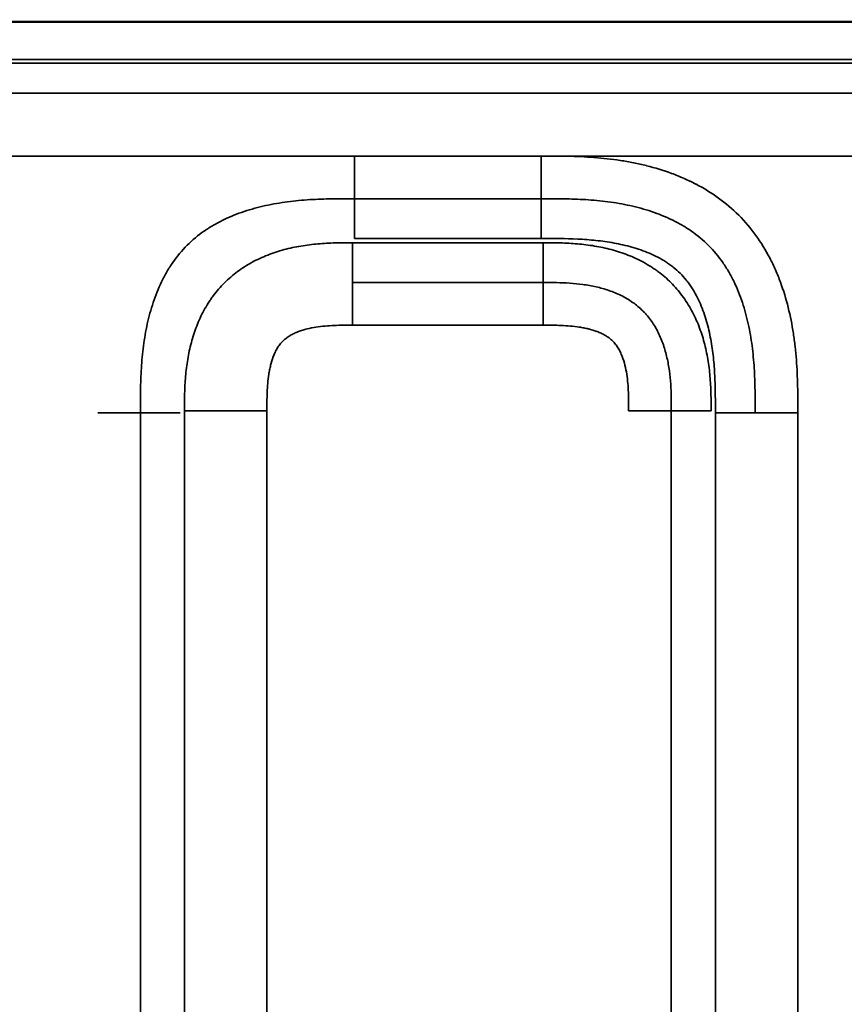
# Model space of a CAD drawing. Header units: millimetres. Extents: x -3206 to 231, y -73 to 1819.
# Tile 45 of 58: x -2048 to -1784, y 1504 to 1819. Entities that reach past the tile are written whole.
import ezdxf

# ---------------------------------------------------------------- set-up
doc = ezdxf.new("R2010")
doc.units = ezdxf.units.MM
doc.layers.add('Visible (ANSI)', color=7, linetype='Continuous', lineweight=50)
doc.layers.add('Visible Narrow (ANSI)', color=7, linetype='Continuous', lineweight=35)

msp = doc.modelspace()

# ---------------------------------------------------------------- linework, layer by layer
at = {"layer": 'Visible (ANSI)'}
for points, knots in [([(-2180.845, 1818.169), (-2177.512, 1818.169), (-2174.179, 1818.169), (-2166.845, 1818.169), (-2162.845, 1818.169), (-2154.045, 1818.169), (-2149.245, 1818.169), (-2138.685, 1818.169), (-2132.925, 1818.169), (-2120.253, 1818.169), (-2113.341, 1818.169), (-2098.135, 1818.169), (-2089.84, 1818.169), (-2071.593, 1818.169), (-2061.64, 1818.169), (-2039.742, 1818.169), (-2027.798, 1818.169), (-2001.522, 1818.169), (-1987.189, 1818.169), (-1955.657, 1818.169), (-1938.458, 1818.169), (-1900.619, 1818.169), (-1879.98, 1818.169), (-1834.574, 1818.169), (-1809.807, 1818.169), (-1755.32, 1818.169), (-1725.6, 1818.169), (-1660.215, 1818.169), (-1624.55, 1818.169), (-1546.089, 1818.169), (-1503.292, 1818.169), (-1409.137, 1818.169), (-1357.781, 1818.169), (-1281.328, 1818.169), (-1256.231, 1818.169), (-1218.586, 1818.169), (-1205.99, 1818.893), (-1190.174, 1817.486), (-1186.863, 1816.979), (-1180.339, 1815.32), (-1177.091, 1814.142), (-1172.096, 1811.455), (-1170.192, 1810.174), (-1165.829, 1806.434), (-1163.59, 1803.639), (-1160.259, 1797.78), (-1159.052, 1794.696), (-1156.991, 1787.348), (-1156.372, 1782.974), (-1155.857, 1775.133), (-1155.845, 1771.639), (-1155.845, 1768.15)], [0, 0, 0, 0, 1, 1, 2.2, 2.2, 3.64, 3.64, 5.368, 5.368, 7.4416, 7.4416, 9.92992, 9.92992, 12.915904, 12.915904, 16.4990848, 16.4990848, 20.7989018, 20.7989018, 25.9586821, 25.9586821, 32.1504185, 32.1504185, 39.5805022, 39.5805022, 48.4966027, 48.4966027, 59.1959232, 59.1959232, 72.0351079, 72.0351079, 87.4421294, 87.4421294, 94.9710647, 94.9710647, 98.7357319, 98.7357319, 99.7343468, 99.7343468, 100.7552456, 100.7552456, 101.4359179, 101.4359179, 102.4791068, 102.4791068, 103.4579056, 103.4579056, 104.7686447, 104.7686447, 105.8153364, 105.8153364, 105.8153364, 105.8153364]), ([(-1155.845, 1768.15), (-1155.845, 1768.161), (-1155.845, 1768.173), (-1155.845, 1768.184), (-1155.845, 1768.624), (-1155.846, 1769.063), (-1155.846, 1769.501), (-1155.848, 1770.403), (-1155.852, 1771.303), (-1155.861, 1772.205), (-1155.866, 1772.669), (-1155.873, 1773.135), (-1155.882, 1773.601), (-1155.891, 1774.077), (-1155.903, 1774.555), (-1155.917, 1775.031), (-1155.931, 1775.499), (-1155.948, 1775.965), (-1155.968, 1776.43), (-1155.99, 1776.941), (-1156.016, 1777.451), (-1156.045, 1777.962), (-1156.096, 1778.83), (-1156.159, 1779.7), (-1156.237, 1780.567), (-1156.249, 1780.706), (-1156.262, 1780.846), (-1156.275, 1780.985), (-1156.374, 1782.022), (-1156.493, 1783.054), (-1156.636, 1784.082), (-1156.664, 1784.28), (-1156.692, 1784.477), (-1156.721, 1784.674), (-1156.924, 1786.036), (-1157.169, 1787.39), (-1157.466, 1788.735), (-1157.596, 1789.323), (-1157.735, 1789.908), (-1157.885, 1790.492), (-1158.079, 1791.244), (-1158.29, 1791.996), (-1158.52, 1792.741), (-1158.632, 1793.105), (-1158.749, 1793.468), (-1158.87, 1793.828), (-1159.259, 1794.983), (-1159.692, 1796.114), (-1160.177, 1797.224), (-1160.64, 1798.283), (-1161.152, 1799.325), (-1161.715, 1800.338), (-1161.779, 1800.453), (-1161.844, 1800.568), (-1161.909, 1800.682), (-1162.186, 1801.166), (-1162.474, 1801.644), (-1162.777, 1802.116), (-1162.843, 1802.219), (-1162.91, 1802.322), (-1162.977, 1802.425), (-1163.29, 1802.902), (-1163.617, 1803.372), (-1163.955, 1803.829), (-1164.036, 1803.939), (-1164.118, 1804.049), (-1164.201, 1804.158), (-1164.952, 1805.148), (-1165.758, 1806.085), (-1166.621, 1806.967), (-1166.772, 1807.122), (-1166.926, 1807.275), (-1167.081, 1807.427), (-1167.913, 1808.239), (-1168.782, 1808.99), (-1169.706, 1809.701), (-1169.941, 1809.882), (-1170.179, 1810.059), (-1170.42, 1810.234), (-1170.743, 1810.467), (-1171.068, 1810.693), (-1171.397, 1810.912), (-1171.65, 1811.081), (-1171.904, 1811.245), (-1172.16, 1811.406), (-1172.488, 1811.611), (-1172.818, 1811.81), (-1173.152, 1812.003), (-1173.398, 1812.146), (-1173.647, 1812.286), (-1173.897, 1812.423), (-1175.016, 1813.034), (-1176.169, 1813.583), (-1177.344, 1814.076), (-1178.439, 1814.534), (-1179.554, 1814.943), (-1180.693, 1815.311), (-1180.707, 1815.316), (-1180.72, 1815.32), (-1180.733, 1815.324), (-1181.831, 1815.678), (-1182.935, 1815.988), (-1184.045, 1816.26), (-1185.589, 1816.64), (-1187.146, 1816.948), (-1188.712, 1817.196), (-1189.273, 1817.285), (-1189.834, 1817.366), (-1190.396, 1817.441), (-1191.414, 1817.575), (-1192.436, 1817.687), (-1193.462, 1817.779), (-1194.458, 1817.868), (-1195.457, 1817.937), (-1196.457, 1817.991), (-1196.604, 1817.999), (-1196.751, 1818.007), (-1196.899, 1818.014), (-1197.72, 1818.055), (-1198.541, 1818.085), (-1199.365, 1818.108), (-1199.837, 1818.121), (-1200.311, 1818.131), (-1200.784, 1818.139), (-1200.866, 1818.14), (-1200.949, 1818.141), (-1201.031, 1818.143), (-1201.411, 1818.148), (-1201.79, 1818.153), (-1202.169, 1818.156), (-1203.064, 1818.165), (-1203.96, 1818.167), (-1204.855, 1818.168), (-1204.959, 1818.168), (-1205.062, 1818.168), (-1205.166, 1818.169), (-1205.499, 1818.169), (-1205.831, 1818.169), (-1206.162, 1818.169), (-1208.563, 1818.169), (-1211.011, 1818.169), (-1213.434, 1818.169), (-1256.409, 1818.169), (-1299.389, 1818.169), (-1342.496, 1818.169), (-1409.878, 1818.169), (-1477.486, 1818.169), (-1545.26, 1818.169), (-1545.368, 1818.169), (-1545.476, 1818.169), (-1545.584, 1818.169), (-1546.369, 1818.169), (-1547.134, 1818.169), (-1547.907, 1818.169), (-1757.846, 1818.169), (-1969.411, 1818.169), (-2180.845, 1818.169)], [1.6257576, 1.6257576, 1.6257576, 1.6257576, 1.6257915, 1.6257915, 1.6257915, 1.6271122, 1.6271122, 1.6271122, 1.6298301, 1.6298301, 1.6298301, 1.6312286, 1.6312286, 1.6312286, 1.6326545, 1.6326545, 1.6326545, 1.6340527, 1.6340527, 1.6340527, 1.6355881, 1.6355881, 1.6355881, 1.6382002, 1.6382002, 1.6382002, 1.6386212, 1.6386212, 1.6386212, 1.6417477, 1.6417477, 1.6417477, 1.6423477, 1.6423477, 1.6423477, 1.6464952, 1.6464952, 1.6464952, 1.6483073, 1.6483073, 1.6483073, 1.6506427, 1.6506427, 1.6506427, 1.6517835, 1.6517835, 1.6517835, 1.6554429, 1.6554429, 1.6554429, 1.6589377, 1.6589377, 1.6589377, 1.6593339, 1.6593339, 1.6593339, 1.6610115, 1.6610115, 1.6610115, 1.6613793, 1.6613793, 1.6613793, 1.6630853, 1.6630853, 1.6630853, 1.6634961, 1.6634961, 1.6634961, 1.6672328, 1.6672328, 1.6672328, 1.6678874, 1.6678874, 1.6678874, 1.6713803, 1.6713803, 1.6713803, 1.6722674, 1.6722674, 1.6722674, 1.673454, 1.673454, 1.673454, 1.6743643, 1.6743643, 1.6743643, 1.6755278, 1.6755278, 1.6755278, 1.6763892, 1.6763892, 1.6763892, 1.680239, 1.680239, 1.680239, 1.6838228, 1.6838228, 1.6838228, 1.6838642, 1.6838642, 1.6838642, 1.6873148, 1.6873148, 1.6873148, 1.6921178, 1.6921178, 1.6921178, 1.6938377, 1.6938377, 1.6938377, 1.6969512, 1.6969512, 1.6969512, 1.6999684, 1.6999684, 1.6999684, 1.7004129, 1.7004129, 1.7004129, 1.7028904, 1.7028904, 1.7028904, 1.7043119, 1.7043119, 1.7043119, 1.7045604, 1.7045604, 1.7045604, 1.7057018, 1.7057018, 1.7057018, 1.7083962, 1.7083962, 1.7083962, 1.7087079, 1.7087079, 1.7087079, 1.7097115, 1.7097115, 1.7097115, 1.7170029, 1.7170029, 1.7170029, 1.846342, 1.846342, 1.846342, 2.0485187, 2.0485187, 2.0485187, 2.0488404, 2.0488404, 2.0488404, 2.0511821, 2.0511821, 2.0511821, 2.687521, 2.687521, 2.687521, 2.687521])]:
    msp.add_open_spline(points, degree=3, knots=knots, dxfattribs=at)
at = {"layer": 'Visible Narrow (ANSI)'}
for p, q in [((-2150.948, 1775.256), (-1940.742, 1775.256)), ((-1940.742, 1775.256), (-1880.948, 1775.256)), ((-1940.742, 1775.254), (-1940.742, 1761.598)), ((-1880.948, 1775.256), (-1670.742, 1775.256)), ((-1880.948, 1761.598), (-1880.948, 1775.254)), ((-1940.742, 1748.853), (-1940.742, 1761.598)), ((-1940.742, 1761.598), (-1880.948, 1761.598)), ((-1880.948, 1748.853), (-1880.948, 1761.598)), ((-1941.367, 1747.485), (-1941.367, 1734.74)), ((-1941.367, 1747.485), (-1880.324, 1747.485)), ((-1880.948, 1748.853), (-1940.742, 1748.853)), ((-1880.324, 1747.485), (-1880.324, 1734.74)), ((-1941.367, 1734.74), (-1941.367, 1721.084)), ((-1880.324, 1734.74), (-1941.367, 1734.74)), ((-1880.324, 1721.084), (-1880.324, 1734.74)), ((-1941.367, 1721.084), (-1880.324, 1721.084)), ((-2022.93, 1693.066), (-2009.275, 1693.066)), ((-2009.275, 1693.066), (-1996.529, 1693.066)), ((-2009.275, 933.272), (-2009.275, 1693.066)), ((-1995.161, 1693.69), (-1982.416, 1693.69)), ((-1995.161, 932.647), (-1995.161, 1693.69)), ((-1982.416, 1693.69), (-1968.76, 1693.69)), ((-1968.76, 932.647), (-1968.76, 1693.69)), ((-1852.93, 1693.69), (-1839.275, 1693.69)), ((-1839.275, 932.647), (-1839.275, 1693.69)), ((-1839.275, 1693.69), (-1826.529, 1693.69)), ((-1825.161, 933.272), (-1825.161, 1693.066)), ((-1825.161, 1693.066), (-1812.416, 1693.066)), ((-1812.416, 1693.066), (-1798.76, 1693.066)), ((-1798.76, 933.272), (-1798.76, 1693.066))]:
    msp.add_line(p, q, dxfattribs=at)
for points, knots in [([(-2180.845, 1806.169), (-2074.701, 1806.169), (-1968.581, 1806.169), (-1862.651, 1806.169), (-1809.685, 1806.169), (-1756.767, 1806.169), (-1703.917, 1806.169), (-1677.492, 1806.169), (-1651.083, 1806.169), (-1624.694, 1806.169), (-1611.5, 1806.169), (-1598.31, 1806.169), (-1585.126, 1806.169), (-1578.534, 1806.169), (-1571.943, 1806.169), (-1565.354, 1806.169), (-1562.059, 1806.169), (-1558.764, 1806.169), (-1555.47, 1806.169), (-1553.823, 1806.169), (-1552.176, 1806.169), (-1550.529, 1806.169), (-1549.415, 1806.169), (-1548.301, 1806.169), (-1547.187, 1806.169), (-1546.655, 1806.169), (-1546.125, 1806.169), (-1545.584, 1806.169), (-1545.476, 1806.169), (-1545.368, 1806.169), (-1545.26, 1806.169), (-1544.829, 1806.169), (-1544.398, 1806.169), (-1543.966, 1806.169), (-1431.014, 1806.169), (-1318.462, 1806.169), (-1206.505, 1806.169), (-1206.391, 1806.169), (-1206.276, 1806.169), (-1206.162, 1806.169), (-1205.731, 1806.169), (-1205.299, 1806.169), (-1204.868, 1806.168), (-1204.005, 1806.167), (-1203.142, 1806.165), (-1202.279, 1806.157), (-1201.969, 1806.154), (-1201.66, 1806.151), (-1201.35, 1806.146), (-1201.228, 1806.144), (-1201.107, 1806.142), (-1200.985, 1806.14), (-1200.554, 1806.133), (-1200.122, 1806.124), (-1199.691, 1806.112), (-1198.828, 1806.089), (-1197.965, 1806.055), (-1197.104, 1806.009), (-1196.803, 1805.993), (-1196.501, 1805.975), (-1196.2, 1805.955), (-1195.642, 1805.919), (-1195.085, 1805.876), (-1194.53, 1805.826), (-1193.674, 1805.75), (-1192.82, 1805.657), (-1191.97, 1805.545), (-1191.679, 1805.506), (-1191.388, 1805.465), (-1191.098, 1805.422), (-1189.691, 1805.213), (-1188.294, 1804.947), (-1186.908, 1804.607), (-1186.628, 1804.538), (-1186.35, 1804.467), (-1186.071, 1804.392), (-1185.516, 1804.242), (-1184.963, 1804.08), (-1184.413, 1803.902), (-1184.14, 1803.814), (-1183.869, 1803.723), (-1183.599, 1803.629), (-1183.052, 1803.436), (-1182.511, 1803.229), (-1181.978, 1803.006), (-1181.719, 1802.898), (-1181.463, 1802.786), (-1181.208, 1802.67), (-1180.68, 1802.429), (-1180.16, 1802.17), (-1179.651, 1801.892), (-1179.408, 1801.759), (-1179.167, 1801.622), (-1178.929, 1801.48), (-1178.797, 1801.401), (-1178.665, 1801.321), (-1178.534, 1801.239), (-1178.3, 1801.092), (-1178.069, 1800.94), (-1177.84, 1800.783), (-1177.711, 1800.694), (-1177.582, 1800.604), (-1177.454, 1800.511), (-1177.23, 1800.349), (-1177.01, 1800.182), (-1176.794, 1800.011), (-1176.33, 1799.642), (-1175.887, 1799.253), (-1175.467, 1798.843), (-1175.274, 1798.655), (-1175.086, 1798.462), (-1174.903, 1798.265), (-1174.5, 1797.832), (-1174.12, 1797.378), (-1173.76, 1796.904), (-1173.599, 1796.691), (-1173.441, 1796.474), (-1173.288, 1796.253), (-1173.193, 1796.116), (-1173.1, 1795.978), (-1173.008, 1795.838), (-1172.861, 1795.615), (-1172.72, 1795.39), (-1172.583, 1795.162), (-1172.496, 1795.019), (-1172.411, 1794.874), (-1172.329, 1794.729), (-1172.198, 1794.501), (-1172.072, 1794.27), (-1171.949, 1794.038), (-1171.67, 1793.507), (-1171.412, 1792.966), (-1171.172, 1792.418), (-1171.069, 1792.18), (-1170.969, 1791.942), (-1170.872, 1791.702), (-1170.646, 1791.143), (-1170.437, 1790.576), (-1170.244, 1790.001), (-1170.162, 1789.758), (-1170.083, 1789.514), (-1170.007, 1789.268), (-1169.825, 1788.685), (-1169.659, 1788.097), (-1169.508, 1787.507), (-1169.445, 1787.262), (-1169.385, 1787.017), (-1169.327, 1786.772), (-1168.986, 1785.336), (-1168.725, 1783.886), (-1168.521, 1782.426), (-1168.488, 1782.183), (-1168.456, 1781.941), (-1168.425, 1781.698), (-1168.348, 1781.084), (-1168.28, 1780.469), (-1168.222, 1779.852), (-1168.14, 1778.99), (-1168.075, 1778.126), (-1168.025, 1777.261), (-1168.011, 1777.023), (-1167.998, 1776.786), (-1167.986, 1776.548), (-1167.955, 1775.921), (-1167.931, 1775.295), (-1167.912, 1774.668), (-1167.898, 1774.236), (-1167.888, 1773.804), (-1167.88, 1773.371), (-1167.872, 1772.939), (-1167.865, 1772.507), (-1167.861, 1772.075), (-1167.858, 1771.844), (-1167.856, 1771.613), (-1167.854, 1771.383), (-1167.849, 1770.749), (-1167.847, 1770.115), (-1167.846, 1769.481), (-1167.845, 1769.048), (-1167.845, 1768.616), (-1167.845, 1768.184), (-1167.845, 1767.968), (-1167.845, 1767.751), (-1167.845, 1767.535), (-1167.845, 1767.319), (-1167.845, 1767.103), (-1167.845, 1766.887), (-1167.845, 1766.663), (-1167.845, 1766.44), (-1167.845, 1766.216), (-1167.845, 1468.297), (-1167.845, 1170.378), (-1167.845, 872.459), (-1167.845, 871.428), (-1167.845, 870.398), (-1167.845, 869.368), (-1167.845, 868.935), (-1167.845, 868.503), (-1167.845, 868.071), (-1167.845, 867.811), (-1167.845, 867.552), (-1167.846, 867.292), (-1167.846, 867.119), (-1167.846, 866.947), (-1167.846, 866.774), (-1167.848, 865.909), (-1167.851, 865.044), (-1167.858, 864.18), (-1167.865, 863.315), (-1167.876, 862.451), (-1167.895, 861.586), (-1167.914, 860.722), (-1167.94, 859.857), (-1167.976, 858.993), (-1168.004, 858.315), (-1168.038, 857.638), (-1168.079, 856.96), (-1168.143, 855.91), (-1168.225, 854.86), (-1168.327, 853.809), (-1168.393, 853.138), (-1168.467, 852.466), (-1168.551, 851.794), (-1168.683, 850.739), (-1168.838, 849.688), (-1169.02, 848.647), (-1169.135, 847.989), (-1169.26, 847.333), (-1169.397, 846.681), (-1169.616, 845.643), (-1169.864, 844.612), (-1170.147, 843.591), (-1170.323, 842.954), (-1170.513, 842.321), (-1170.718, 841.691), (-1170.781, 841.499), (-1170.845, 841.307), (-1170.91, 841.115), (-1171.123, 840.49), (-1171.352, 839.87), (-1171.598, 839.254), (-1171.675, 839.062), (-1171.753, 838.871), (-1171.833, 838.681), (-1172.001, 838.279), (-1172.178, 837.878), (-1172.362, 837.482), (-1172.458, 837.276), (-1172.556, 837.072), (-1172.656, 836.868), (-1172.748, 836.681), (-1172.842, 836.494), (-1172.937, 836.309), (-1173.336, 835.536), (-1173.766, 834.783), (-1174.232, 834.053), (-1174.464, 833.688), (-1174.706, 833.328), (-1174.957, 832.974), (-1175.085, 832.795), (-1175.215, 832.616), (-1175.348, 832.44), (-1175.476, 832.269), (-1175.607, 832.1), (-1175.74, 831.932), (-1175.877, 831.76), (-1176.016, 831.589), (-1176.158, 831.42), (-1176.438, 831.086), (-1176.73, 830.758), (-1177.028, 830.441), (-1177.177, 830.283), (-1177.328, 830.127), (-1177.48, 829.974), (-1177.787, 829.666), (-1178.102, 829.367), (-1178.425, 829.079), (-1178.585, 828.935), (-1178.748, 828.794), (-1178.912, 828.656), (-1179.078, 828.515), (-1179.246, 828.377), (-1179.416, 828.242), (-1179.919, 827.839), (-1180.438, 827.457), (-1180.972, 827.094), (-1181.155, 826.97), (-1181.339, 826.849), (-1181.525, 826.729), (-1181.89, 826.494), (-1182.262, 826.268), (-1182.64, 826.049), (-1182.823, 825.943), (-1183.008, 825.838), (-1183.194, 825.736), (-1183.391, 825.628), (-1183.59, 825.522), (-1183.789, 825.418), (-1184.562, 825.015), (-1185.349, 824.647), (-1186.148, 824.309), (-1186.736, 824.06), (-1187.33, 823.828), (-1187.93, 823.609), (-1188.145, 823.531), (-1188.36, 823.455), (-1188.576, 823.381), (-1189.177, 823.173), (-1189.784, 822.98), (-1190.396, 822.799), (-1190.618, 822.733), (-1190.84, 822.669), (-1191.063, 822.607), (-1191.676, 822.436), (-1192.294, 822.277), (-1192.914, 822.129), (-1193.142, 822.075), (-1193.37, 822.023), (-1193.598, 821.972), (-1194.446, 821.782), (-1195.297, 821.614), (-1196.149, 821.464), (-1196.767, 821.356), (-1197.385, 821.257), (-1198.005, 821.167), (-1199.094, 821.009), (-1200.186, 820.878), (-1201.28, 820.77), (-1202.997, 820.6), (-1204.718, 820.487), (-1206.443, 820.414), (-1207.059, 820.388), (-1207.674, 820.366), (-1208.291, 820.349), (-1208.538, 820.342), (-1208.786, 820.336), (-1209.034, 820.331), (-1209.898, 820.311), (-1210.763, 820.3), (-1211.628, 820.292), (-1212.24, 820.287), (-1212.853, 820.284), (-1213.465, 820.282), (-1213.719, 820.281), (-1213.972, 820.28), (-1214.225, 820.28), (-1214.658, 820.279), (-1215.091, 820.279), (-1215.524, 820.278), (-1215.957, 820.278), (-1216.39, 820.278), (-1216.823, 820.278), (-1217.43, 820.278), (-1218.038, 820.278), (-1218.645, 820.278), (-1425.838, 820.278), (-1633.031, 820.278), (-1840.223, 820.278)], [2.6656496, 2.6656496, 2.6656496, 2.6656496, 2.9903176, 2.9903176, 2.9903176, 3.1526516, 3.1526516, 3.1526516, 3.2338186, 3.2338186, 3.2338186, 3.2744021, 3.2744021, 3.2744021, 3.2946938, 3.2946938, 3.2946938, 3.3048397, 3.3048397, 3.3048397, 3.3099127, 3.3099127, 3.3099127, 3.3133444, 3.3133444, 3.3133444, 3.3149856, 3.3149856, 3.3149856, 3.3153126, 3.3153126, 3.3153126, 3.3166206, 3.3166206, 3.3166206, 3.6590678, 3.6590678, 3.6590678, 3.6594176, 3.6594176, 3.6594176, 3.6607372, 3.6607372, 3.6607372, 3.6633764, 3.6633764, 3.6633764, 3.664324, 3.664324, 3.664324, 3.664696, 3.664696, 3.664696, 3.6660156, 3.6660156, 3.6660156, 3.6686547, 3.6686547, 3.6686547, 3.6695802, 3.6695802, 3.6695802, 3.6712939, 3.6712939, 3.6712939, 3.673933, 3.673933, 3.673933, 3.6748364, 3.6748364, 3.6748364, 3.6792113, 3.6792113, 3.6792113, 3.6800926, 3.6800926, 3.6800926, 3.6818504, 3.6818504, 3.6818504, 3.6827206, 3.6827206, 3.6827206, 3.6844896, 3.6844896, 3.6844896, 3.6853487, 3.6853487, 3.6853487, 3.6871288, 3.6871288, 3.6871288, 3.6879768, 3.6879768, 3.6879768, 3.6884484, 3.6884484, 3.6884484, 3.6892909, 3.6892909, 3.6892909, 3.6897678, 3.6897678, 3.6897678, 3.6906049, 3.6906049, 3.6906049, 3.692407, 3.692407, 3.692407, 3.693233, 3.693233, 3.693233, 3.6950467, 3.6950467, 3.6950467, 3.6958611, 3.6958611, 3.6958611, 3.6963661, 3.6963661, 3.6963661, 3.6971751, 3.6971751, 3.6971751, 3.6976854, 3.6976854, 3.6976854, 3.6984892, 3.6984892, 3.6984892, 3.7003246, 3.7003246, 3.7003246, 3.7011173, 3.7011173, 3.7011173, 3.7029639, 3.7029639, 3.7029639, 3.7037454, 3.7037454, 3.7037454, 3.7056027, 3.7056027, 3.7056027, 3.7063735, 3.7063735, 3.7063735, 3.7108812, 3.7108812, 3.7108812, 3.7116296, 3.7116296, 3.7116296, 3.7135203, 3.7135203, 3.7135203, 3.7161595, 3.7161595, 3.7161595, 3.7168858, 3.7168858, 3.7168858, 3.7187986, 3.7187986, 3.7187986, 3.7201182, 3.7201182, 3.7201182, 3.7214378, 3.7214378, 3.7214378, 3.722142, 3.722142, 3.722142, 3.7240769, 3.7240769, 3.7240769, 3.7253965, 3.7253965, 3.7253965, 3.7260563, 3.7260563, 3.7260563, 3.7267161, 3.7267161, 3.7267161, 3.7273982, 3.7273982, 3.7273982, 4.6367175, 4.6367175, 4.6367175, 4.6398624, 4.6398624, 4.6398624, 4.6411819, 4.6411819, 4.6411819, 4.6419737, 4.6419737, 4.6419737, 4.6425015, 4.6425015, 4.6425015, 4.6451405, 4.6451405, 4.6451405, 4.6477793, 4.6477793, 4.6477793, 4.6504176, 4.6504176, 4.6504176, 4.6524861, 4.6524861, 4.6524861, 4.6556929, 4.6556929, 4.6556929, 4.6577423, 4.6577423, 4.6577423, 4.6609635, 4.6609635, 4.6609635, 4.6629984, 4.6629984, 4.6629984, 4.6662358, 4.6662358, 4.6662358, 4.6682546, 4.6682546, 4.6682546, 4.6688716, 4.6688716, 4.6688716, 4.6708827, 4.6708827, 4.6708827, 4.6715074, 4.6715074, 4.6715074, 4.6728253, 4.6728253, 4.6728253, 4.6735108, 4.6735108, 4.6735108, 4.6741432, 4.6741432, 4.6741432, 4.676779, 4.676779, 4.676779, 4.6780969, 4.6780969, 4.6780969, 4.678767, 4.678767, 4.678767, 4.6794148, 4.6794148, 4.6794148, 4.680081, 4.680081, 4.680081, 4.6813951, 4.6813951, 4.6813951, 4.6820504, 4.6820504, 4.6820504, 4.6833685, 4.6833685, 4.6833685, 4.6840232, 4.6840232, 4.6840232, 4.6846863, 4.6846863, 4.6846863, 4.6866513, 4.6866513, 4.6866513, 4.6873221, 4.6873221, 4.6873221, 4.6886398, 4.6886398, 4.6886398, 4.6892793, 4.6892793, 4.6892793, 4.6899577, 4.6899577, 4.6899577, 4.6925936, 4.6925936, 4.6925936, 4.6945355, 4.6945355, 4.6945355, 4.6952295, 4.6952295, 4.6952295, 4.6971636, 4.6971636, 4.6971636, 4.6978652, 4.6978652, 4.6978652, 4.6997917, 4.6997917, 4.6997917, 4.7005011, 4.7005011, 4.7005011, 4.703137, 4.703137, 4.703137, 4.7050479, 4.7050479, 4.7050479, 4.7084085, 4.7084085, 4.7084085, 4.7136801, 4.7136801, 4.7136801, 4.7155603, 4.7155603, 4.7155603, 4.7163159, 4.7163159, 4.7163159, 4.7189517, 4.7189517, 4.7189517, 4.7208164, 4.7208164, 4.7208164, 4.7215875, 4.7215875, 4.7215875, 4.7229054, 4.7229054, 4.7229054, 4.7242233, 4.7242233, 4.7242233, 4.7260726, 4.7260726, 4.7260726, 5.3568144, 5.3568144, 5.3568144, 5.3568144]), ([(-1191.957, 1804.375), (-1194.529, 1804.723), (-1197.103, 1804.878), (-1199.678, 1804.948), (-1199.839, 1804.952), (-1200, 1804.956), (-1200.161, 1804.96), (-1200.322, 1804.964), (-1200.482, 1804.967), (-1200.643, 1804.971), (-1200.965, 1804.977), (-1201.287, 1804.983), (-1201.609, 1804.988), (-1202.253, 1804.998), (-1202.896, 1805.004), (-1203.54, 1805.009), (-1204.828, 1805.018), (-1206.115, 1805.018), (-1207.403, 1805.015), (-1208.691, 1805.012), (-1209.978, 1805.007), (-1211.266, 1805.005), (-1211.427, 1805.005), (-1211.588, 1805.005), (-1211.749, 1805.005), (-1211.91, 1805.005), (-1212.071, 1805.005), (-1212.232, 1805.005), (-1212.554, 1805.005), (-1212.876, 1805.005), (-1213.197, 1805.005), (-1535.747, 1805.005), (-1858.296, 1805.005), (-2180.845, 1805.005)], [0, 0, 0, 0, 0.00772546, 0.00772546, 0.00772546, 0.0082083, 0.0082083, 0.0082083, 0.00869114, 0.00869114, 0.00869114, 0.00965682, 0.00965682, 0.00965682, 0.01158818, 0.01158818, 0.01158818, 0.01545091, 0.01545091, 0.01545091, 0.01931364, 0.01931364, 0.01931364, 0.01979648, 0.01979648, 0.01979648, 0.02027932, 0.02027932, 0.02027932, 0.021245, 0.021245, 0.021245, 0.98885838, 0.98885838, 0.98885838, 0.98885838]), ([(-2180.845, 1795.357), (-2016.246, 1795.357), (-1769.348, 1795.357), (-1481.3, 1795.357), (-1323.131, 1795.357), (-1247.261, 1795.357), (-1211.255, 1795.357), (-1209.97, 1795.36), (-1206.112, 1795.371), (-1203.54, 1795.377), (-1198.396, 1795.277), (-1195.824, 1795.162), (-1193.253, 1794.814)], [0.98792566, 0.98792566, 0.98792566, 0.98792566, 1.48154814, 1.72835938, 1.851765, 1.95588849, 1.95588849, 1.95974492, 1.95974492, 1.96745777, 1.96745777, 1.97517062, 1.97517062, 1.97517062, 1.97517062]), ([(-1798.76, 1693.066), (-1798.76, 1695.892), (-1798.763, 1698.718), (-1798.826, 1701.54), (-1798.827, 1701.547), (-1798.827, 1701.554), (-1798.827, 1701.561), (-1798.89, 1704.38), (-1799.013, 1707.196), (-1799.229, 1710.007), (-1799.23, 1710.017), (-1799.231, 1710.028), (-1799.231, 1710.039), (-1799.34, 1711.439), (-1799.471, 1712.838), (-1799.628, 1714.236), (-1799.629, 1714.246), (-1799.631, 1714.257), (-1799.632, 1714.267), (-1799.79, 1715.666), (-1799.975, 1717.066), (-1800.188, 1718.458), (-1800.19, 1718.467), (-1800.191, 1718.476), (-1800.192, 1718.486), (-1800.622, 1721.281), (-1801.167, 1724.044), (-1801.846, 1726.767), (-1801.847, 1726.772), (-1801.849, 1726.778), (-1801.85, 1726.783), (-1802.531, 1729.51), (-1803.345, 1732.197), (-1804.318, 1734.837), (-1804.806, 1736.16), (-1805.333, 1737.472), (-1805.904, 1738.77), (-1806.19, 1739.419), (-1806.486, 1740.065), (-1806.794, 1740.707), (-1807.102, 1741.349), (-1807.421, 1741.987), (-1807.749, 1742.617), (-1809.066, 1745.14), (-1810.544, 1747.549), (-1812.198, 1749.834), (-1813.847, 1752.111), (-1815.67, 1754.264), (-1817.685, 1756.281), (-1817.691, 1756.287), (-1817.697, 1756.293), (-1817.703, 1756.299), (-1819.716, 1758.313), (-1821.868, 1760.139), (-1824.143, 1761.789), (-1824.153, 1761.796), (-1824.162, 1761.803), (-1824.172, 1761.81), (-1826.446, 1763.457), (-1828.844, 1764.93), (-1831.358, 1766.244), (-1831.371, 1766.251), (-1831.385, 1766.258), (-1831.399, 1766.265), (-1832.016, 1766.588), (-1832.641, 1766.9), (-1833.268, 1767.201), (-1833.282, 1767.208), (-1833.297, 1767.215), (-1833.311, 1767.222), (-1833.938, 1767.523), (-1834.568, 1767.812), (-1835.201, 1768.091), (-1835.216, 1768.098), (-1835.232, 1768.105), (-1835.247, 1768.112), (-1836.528, 1768.675), (-1837.823, 1769.196), (-1839.129, 1769.679), (-1839.147, 1769.685), (-1839.164, 1769.692), (-1839.182, 1769.698), (-1841.811, 1770.666), (-1844.49, 1771.479), (-1847.212, 1772.159), (-1847.234, 1772.165), (-1847.255, 1772.17), (-1847.277, 1772.175), (-1848.626, 1772.511), (-1849.985, 1772.814), (-1851.355, 1773.087), (-1851.379, 1773.092), (-1851.402, 1773.096), (-1851.426, 1773.101), (-1852.794, 1773.372), (-1854.173, 1773.613), (-1855.551, 1773.825), (-1855.576, 1773.829), (-1855.601, 1773.833), (-1855.626, 1773.837), (-1858.405, 1774.261), (-1861.192, 1774.568), (-1863.985, 1774.783), (-1864.007, 1774.785), (-1864.029, 1774.787), (-1864.051, 1774.788), (-1866.847, 1775.003), (-1869.649, 1775.124), (-1872.455, 1775.187), (-1872.468, 1775.188), (-1872.481, 1775.188), (-1872.494, 1775.188), (-1875.31, 1775.251), (-1878.129, 1775.254), (-1880.948, 1775.255)], [0, 0, 0, 0, 0.00846675, 0.00846675, 0.00846675, 0.00848729, 0.00848729, 0.00848729, 0.01694288, 0.01694288, 0.01694288, 0.01697458, 0.01697458, 0.01697458, 0.02118645, 0.02118645, 0.02118645, 0.02121823, 0.02121823, 0.02121823, 0.02543425, 0.02543425, 0.02543425, 0.02546187, 0.02546187, 0.02546187, 0.033932, 0.033932, 0.033932, 0.03394916, 0.03394916, 0.03394916, 0.04242975, 0.04242975, 0.04242975, 0.04667863, 0.04667863, 0.04667863, 0.04880192, 0.04880192, 0.04880192, 0.05092375, 0.05092375, 0.05092375, 0.05942527, 0.05942527, 0.05942527, 0.06789833, 0.06789833, 0.06789833, 0.067923, 0.067923, 0.067923, 0.07638562, 0.07638562, 0.07638562, 0.07642075, 0.07642075, 0.07642075, 0.08487291, 0.08487291, 0.08487291, 0.08491851, 0.08491851, 0.08491851, 0.08699473, 0.08699473, 0.08699473, 0.08704294, 0.08704294, 0.08704294, 0.08911656, 0.08911656, 0.08911656, 0.08916738, 0.08916738, 0.08916738, 0.0933602, 0.0933602, 0.0933602, 0.09341626, 0.09341626, 0.09341626, 0.10184749, 0.10184749, 0.10184749, 0.10191401, 0.10191401, 0.10191401, 0.10609114, 0.10609114, 0.10609114, 0.10616288, 0.10616288, 0.10616288, 0.11033478, 0.11033478, 0.11033478, 0.11041055, 0.11041055, 0.11041055, 0.11882207, 0.11882207, 0.11882207, 0.11888902, 0.11888902, 0.11888902, 0.12730937, 0.12730937, 0.12730937, 0.12734857, 0.12734857, 0.12734857, 0.13579666, 0.13579666, 0.13579666, 0.13579666]), ([(-2009.275, 1693.066), (-2009.275, 1695.45), (-2009.274, 1697.833), (-2009.191, 1702.595), (-2009.109, 1704.973), (-2008.809, 1709.721), (-2008.59, 1712.091), (-2008.124, 1715.637), (-2007.946, 1716.817), (-2007.538, 1719.175), (-2007.309, 1720.349), (-2006.539, 1723.841), (-2005.918, 1726.134), (-2004.415, 1730.636), (-2003.533, 1732.845), (-2002.227, 1735.54), (-2001.954, 1736.077), (-2001.392, 1737.136), (-2001.102, 1737.658), (-2000.203, 1739.206), (-1999.565, 1740.21), (-1997.529, 1743.135), (-1996.008, 1744.97), (-1992.601, 1748.371), (-1990.767, 1749.887), (-1987.844, 1751.916), (-1986.84, 1752.552), (-1984.78, 1753.747), (-1983.721, 1754.307), (-1980.48, 1755.874), (-1978.272, 1756.754), (-1973.78, 1758.251), (-1971.495, 1758.868), (-1968.022, 1759.633), (-1966.857, 1759.861), (-1964.511, 1760.267), (-1963.33, 1760.445), (-1959.778, 1760.913), (-1957.405, 1761.132), (-1952.653, 1761.433), (-1950.273, 1761.514), (-1945.51, 1761.597), (-1943.126, 1761.598), (-1940.742, 1761.598)], [0, 0, 0, 0, 0.00713628, 0.00713628, 0.01427256, 0.01427256, 0.02140884, 0.02140884, 0.02497699, 0.02497699, 0.02854513, 0.02854513, 0.03568141, 0.03568141, 0.04281769, 0.04281769, 0.04460176, 0.04460176, 0.04638583, 0.04638583, 0.04995397, 0.04995397, 0.05709025, 0.05709025, 0.06422653, 0.06422653, 0.06779467, 0.06779467, 0.07136281, 0.07136281, 0.0784991, 0.0784991, 0.08563538, 0.08563538, 0.08920352, 0.08920352, 0.09277166, 0.09277166, 0.09990794, 0.09990794, 0.10704422, 0.10704422, 0.1141805, 0.1141805, 0.1141805, 0.1141805]), ([(-1880.948, 1761.598), (-1878.565, 1761.598), (-1876.181, 1761.597), (-1871.419, 1761.514), (-1869.041, 1761.433), (-1864.293, 1761.132), (-1861.923, 1760.914), (-1858.377, 1760.448), (-1857.197, 1760.27), (-1854.839, 1759.862), (-1853.665, 1759.632), (-1850.173, 1758.863), (-1847.88, 1758.242), (-1843.378, 1756.738), (-1841.169, 1755.857), (-1838.474, 1754.55), (-1837.937, 1754.278), (-1836.879, 1753.716), (-1836.356, 1753.425), (-1834.808, 1752.526), (-1833.804, 1751.888), (-1830.879, 1749.853), (-1829.044, 1748.331), (-1825.643, 1744.924), (-1824.127, 1743.091), (-1822.098, 1740.167), (-1821.462, 1739.164), (-1820.268, 1737.103), (-1819.707, 1736.044), (-1818.14, 1732.804), (-1817.261, 1730.595), (-1815.763, 1726.103), (-1815.146, 1723.819), (-1814.381, 1720.346), (-1814.154, 1719.18), (-1813.747, 1716.835), (-1813.569, 1715.654), (-1813.101, 1712.101), (-1812.882, 1709.728), (-1812.581, 1704.976), (-1812.5, 1702.596), (-1812.417, 1697.833), (-1812.416, 1695.45), (-1812.416, 1693.066)], [0, 0, 0, 0, 0.00713628, 0.00713628, 0.01427256, 0.01427256, 0.02140884, 0.02140884, 0.02497699, 0.02497699, 0.02854513, 0.02854513, 0.03568141, 0.03568141, 0.04281769, 0.04281769, 0.04460176, 0.04460176, 0.04638583, 0.04638583, 0.04995397, 0.04995397, 0.05709025, 0.05709025, 0.06422653, 0.06422653, 0.06779467, 0.06779467, 0.07136281, 0.07136281, 0.0784991, 0.0784991, 0.08563538, 0.08563538, 0.08920352, 0.08920352, 0.09277166, 0.09277166, 0.09990794, 0.09990794, 0.10704422, 0.10704422, 0.1141805, 0.1141805, 0.1141805, 0.1141805]), ([(-1995.161, 1693.69), (-1995.161, 1695.53), (-1995.158, 1697.37), (-1995.109, 1699.205), (-1995.06, 1701.039), (-1994.967, 1702.869), (-1994.809, 1704.693), (-1994.65, 1706.516), (-1994.426, 1708.332), (-1994.123, 1710.14), (-1993.82, 1711.948), (-1993.436, 1713.747), (-1992.957, 1715.536), (-1992.718, 1716.431), (-1992.454, 1717.321), (-1992.168, 1718.199), (-1991.882, 1719.077), (-1991.573, 1719.944), (-1991.238, 1720.8), (-1990.57, 1722.512), (-1989.803, 1724.18), (-1988.925, 1725.798), (-1988.486, 1726.606), (-1988.019, 1727.403), (-1987.522, 1728.186), (-1987.273, 1728.577), (-1987.017, 1728.966), (-1986.754, 1729.349), (-1986.492, 1729.731), (-1986.223, 1730.108), (-1985.949, 1730.479), (-1984.851, 1731.962), (-1983.657, 1733.351), (-1982.365, 1734.645), (-1981.073, 1735.939), (-1979.684, 1737.137), (-1978.198, 1738.241), (-1977.455, 1738.792), (-1976.686, 1739.321), (-1975.905, 1739.818), (-1975.125, 1740.315), (-1974.33, 1740.782), (-1973.521, 1741.223), (-1971.904, 1742.103), (-1970.233, 1742.874), (-1968.514, 1743.547), (-1967.655, 1743.883), (-1966.783, 1744.195), (-1965.901, 1744.484), (-1965.018, 1744.772), (-1964.131, 1745.034), (-1963.241, 1745.273), (-1961.461, 1745.751), (-1959.667, 1746.134), (-1957.861, 1746.439), (-1956.056, 1746.743), (-1954.238, 1746.968), (-1952.411, 1747.128), (-1950.584, 1747.288), (-1948.747, 1747.383), (-1946.904, 1747.432), (-1945.061, 1747.482), (-1943.213, 1747.485), (-1941.367, 1747.485)], [0, 0, 0, 0, 0.005489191, 0.005489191, 0.005489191, 0.010978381, 0.010978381, 0.010978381, 0.016467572, 0.016467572, 0.016467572, 0.021956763, 0.021956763, 0.021956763, 0.024701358, 0.024701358, 0.024701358, 0.027445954, 0.027445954, 0.027445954, 0.032935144, 0.032935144, 0.032935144, 0.03567974, 0.03567974, 0.03567974, 0.037052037, 0.037052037, 0.037052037, 0.038424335, 0.038424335, 0.038424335, 0.043913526, 0.043913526, 0.043913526, 0.049402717, 0.049402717, 0.049402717, 0.052147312, 0.052147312, 0.052147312, 0.054891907, 0.054891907, 0.054891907, 0.060381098, 0.060381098, 0.060381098, 0.063125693, 0.063125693, 0.063125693, 0.065870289, 0.065870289, 0.065870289, 0.07135948, 0.07135948, 0.07135948, 0.07684867, 0.07684867, 0.07684867, 0.082337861, 0.082337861, 0.082337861, 0.087827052, 0.087827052, 0.087827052, 0.087827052]), ([(-1825.161, 1693.066), (-1825.161, 1695.037), (-1825.161, 1697.007), (-1825.186, 1698.978), (-1825.211, 1700.948), (-1825.262, 1702.92), (-1825.358, 1704.886), (-1825.455, 1706.852), (-1825.598, 1708.811), (-1825.806, 1710.759), (-1826.014, 1712.708), (-1826.286, 1714.647), (-1826.641, 1716.573), (-1826.996, 1718.499), (-1827.434, 1720.412), (-1827.98, 1722.308), (-1828.253, 1723.256), (-1828.554, 1724.203), (-1828.883, 1725.136), (-1829.213, 1726.068), (-1829.571, 1726.986), (-1829.96, 1727.888), (-1830.35, 1728.791), (-1830.771, 1729.677), (-1831.23, 1730.545), (-1831.688, 1731.414), (-1832.182, 1732.264), (-1832.72, 1733.093), (-1832.989, 1733.507), (-1833.268, 1733.916), (-1833.559, 1734.319), (-1833.851, 1734.723), (-1834.153, 1735.119), (-1834.463, 1735.504), (-1835.084, 1736.275), (-1835.743, 1737.007), (-1836.44, 1737.699), (-1837.136, 1738.391), (-1837.871, 1739.043), (-1838.642, 1739.657), (-1839.028, 1739.964), (-1839.423, 1740.261), (-1839.827, 1740.549), (-1840.23, 1740.837), (-1840.644, 1741.117), (-1841.062, 1741.384), (-1841.897, 1741.92), (-1842.753, 1742.412), (-1843.626, 1742.867), (-1844.499, 1743.322), (-1845.389, 1743.74), (-1846.294, 1744.126), (-1847.199, 1744.512), (-1848.118, 1744.866), (-1849.051, 1745.191), (-1849.983, 1745.517), (-1850.932, 1745.815), (-1851.883, 1746.085), (-1853.784, 1746.625), (-1855.697, 1747.056), (-1857.617, 1747.405), (-1859.538, 1747.754), (-1861.468, 1748.021), (-1863.403, 1748.224), (-1865.339, 1748.427), (-1867.282, 1748.567), (-1869.229, 1748.661), (-1873.122, 1748.849), (-1877.035, 1748.853), (-1880.948, 1748.853)], [0, 0, 0, 0, 0.005911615, 0.005911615, 0.005911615, 0.01182323, 0.01182323, 0.01182323, 0.017734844, 0.017734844, 0.017734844, 0.023646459, 0.023646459, 0.023646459, 0.029558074, 0.029558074, 0.029558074, 0.032513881, 0.032513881, 0.032513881, 0.035469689, 0.035469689, 0.035469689, 0.038425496, 0.038425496, 0.038425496, 0.041381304, 0.041381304, 0.041381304, 0.042859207, 0.042859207, 0.042859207, 0.044337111, 0.044337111, 0.044337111, 0.047292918, 0.047292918, 0.047292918, 0.050248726, 0.050248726, 0.050248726, 0.051726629, 0.051726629, 0.051726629, 0.053204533, 0.053204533, 0.053204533, 0.05616034, 0.05616034, 0.05616034, 0.059116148, 0.059116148, 0.059116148, 0.062071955, 0.062071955, 0.062071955, 0.065027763, 0.065027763, 0.065027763, 0.070939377, 0.070939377, 0.070939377, 0.076850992, 0.076850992, 0.076850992, 0.082762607, 0.082762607, 0.082762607, 0.094585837, 0.094585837, 0.094585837, 0.094585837]), ([(-1880.324, 1747.485), (-1878.484, 1747.485), (-1876.644, 1747.482), (-1874.81, 1747.433), (-1872.975, 1747.384), (-1871.145, 1747.291), (-1869.321, 1747.132), (-1867.498, 1746.973), (-1865.682, 1746.75), (-1863.874, 1746.446), (-1862.066, 1746.143), (-1860.267, 1745.76), (-1858.478, 1745.281), (-1857.583, 1745.041), (-1856.693, 1744.778), (-1855.815, 1744.492), (-1854.937, 1744.206), (-1854.07, 1743.896), (-1853.214, 1743.562), (-1851.502, 1742.893), (-1849.834, 1742.126), (-1848.216, 1741.248), (-1847.408, 1740.809), (-1846.611, 1740.342), (-1845.828, 1739.845), (-1845.437, 1739.597), (-1845.048, 1739.34), (-1844.666, 1739.078), (-1844.283, 1738.815), (-1843.906, 1738.547), (-1843.535, 1738.272), (-1842.052, 1737.174), (-1840.663, 1735.98), (-1839.369, 1734.688), (-1838.075, 1733.397), (-1836.877, 1732.008), (-1835.773, 1730.522), (-1835.222, 1729.779), (-1834.693, 1729.009), (-1834.196, 1728.229), (-1833.699, 1727.448), (-1833.232, 1726.653), (-1832.791, 1725.845), (-1831.911, 1724.228), (-1831.14, 1722.557), (-1830.467, 1720.838), (-1830.131, 1719.978), (-1829.819, 1719.107), (-1829.53, 1718.224), (-1829.242, 1717.341), (-1828.98, 1716.455), (-1828.741, 1715.565), (-1828.263, 1713.785), (-1827.88, 1711.991), (-1827.575, 1710.185), (-1827.271, 1708.379), (-1827.046, 1706.562), (-1826.886, 1704.735), (-1826.726, 1702.908), (-1826.632, 1701.071), (-1826.582, 1699.227), (-1826.533, 1697.384), (-1826.529, 1695.536), (-1826.529, 1693.69)], [0, 0, 0, 0, 0.005489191, 0.005489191, 0.005489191, 0.010978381, 0.010978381, 0.010978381, 0.016467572, 0.016467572, 0.016467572, 0.021956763, 0.021956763, 0.021956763, 0.024701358, 0.024701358, 0.024701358, 0.027445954, 0.027445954, 0.027445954, 0.032935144, 0.032935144, 0.032935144, 0.03567974, 0.03567974, 0.03567974, 0.037052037, 0.037052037, 0.037052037, 0.038424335, 0.038424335, 0.038424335, 0.043913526, 0.043913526, 0.043913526, 0.049402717, 0.049402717, 0.049402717, 0.052147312, 0.052147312, 0.052147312, 0.054891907, 0.054891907, 0.054891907, 0.060381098, 0.060381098, 0.060381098, 0.063125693, 0.063125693, 0.063125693, 0.065870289, 0.065870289, 0.065870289, 0.07135948, 0.07135948, 0.07135948, 0.07684867, 0.07684867, 0.07684867, 0.082337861, 0.082337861, 0.082337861, 0.087827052, 0.087827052, 0.087827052, 0.087827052]), ([(-1839.275, 1693.69), (-1839.275, 1695.115), (-1839.275, 1696.54), (-1839.328, 1699.386), (-1839.38, 1700.807), (-1839.569, 1703.643), (-1839.706, 1705.058), (-1839.996, 1707.175), (-1840.107, 1707.88), (-1840.359, 1709.287), (-1840.502, 1709.989), (-1840.977, 1712.078), (-1841.361, 1713.451), (-1842.056, 1715.474), (-1842.307, 1716.142), (-1842.855, 1717.465), (-1843.151, 1718.118), (-1844.101, 1720.032), (-1844.82, 1721.255), (-1846.048, 1722.996), (-1846.482, 1723.561), (-1847.173, 1724.383), (-1847.41, 1724.653), (-1847.895, 1725.181), (-1848.143, 1725.438), (-1849.403, 1726.694), (-1850.49, 1727.598), (-1852.225, 1728.815), (-1852.821, 1729.198), (-1854.047, 1729.92), (-1854.68, 1730.261), (-1856.604, 1731.21), (-1857.918, 1731.746), (-1860.599, 1732.663), (-1861.965, 1733.044), (-1864.047, 1733.517), (-1864.748, 1733.659), (-1866.153, 1733.91), (-1866.857, 1734.021), (-1868.972, 1734.309), (-1870.385, 1734.446), (-1873.218, 1734.634), (-1874.637, 1734.686), (-1877.479, 1734.739), (-1878.901, 1734.74), (-1880.324, 1734.74)], [0, 0, 0, 0, 0.004263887, 0.004263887, 0.008527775, 0.008527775, 0.012791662, 0.012791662, 0.014923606, 0.014923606, 0.01705555, 0.01705555, 0.021319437, 0.021319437, 0.023451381, 0.023451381, 0.025583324, 0.025583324, 0.029847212, 0.029847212, 0.031979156, 0.031979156, 0.033045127, 0.033045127, 0.034111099, 0.034111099, 0.038374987, 0.038374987, 0.04050693, 0.04050693, 0.042638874, 0.042638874, 0.046902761, 0.046902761, 0.051166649, 0.051166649, 0.053298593, 0.053298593, 0.055430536, 0.055430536, 0.059694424, 0.059694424, 0.063958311, 0.063958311, 0.068222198, 0.068222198, 0.068222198, 0.068222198]), ([(-1968.76, 1693.69), (-1968.76, 1695.645), (-1968.76, 1697.599), (-1968.683, 1699.548), (-1968.645, 1700.522), (-1968.587, 1701.495), (-1968.502, 1702.465), (-1968.416, 1703.435), (-1968.303, 1704.402), (-1968.152, 1705.367), (-1968.076, 1705.849), (-1967.991, 1706.331), (-1967.895, 1706.812), (-1967.799, 1707.293), (-1967.692, 1707.774), (-1967.573, 1708.25), (-1967.336, 1709.202), (-1967.051, 1710.138), (-1966.702, 1711.051), (-1966.528, 1711.508), (-1966.337, 1711.96), (-1966.127, 1712.404), (-1965.917, 1712.848), (-1965.686, 1713.286), (-1965.435, 1713.707), (-1965.183, 1714.13), (-1964.911, 1714.537), (-1964.612, 1714.927), (-1964.464, 1715.12), (-1964.309, 1715.31), (-1964.147, 1715.494), (-1963.986, 1715.677), (-1963.819, 1715.855), (-1963.645, 1716.028), (-1963.468, 1716.204), (-1963.285, 1716.373), (-1963.098, 1716.534), (-1962.912, 1716.694), (-1962.722, 1716.846), (-1962.528, 1716.993), (-1962.142, 1717.284), (-1961.739, 1717.549), (-1961.324, 1717.794), (-1960.906, 1718.04), (-1960.475, 1718.265), (-1960.034, 1718.472), (-1959.592, 1718.68), (-1959.137, 1718.871), (-1958.68, 1719.044), (-1958.22, 1719.218), (-1957.756, 1719.375), (-1957.289, 1719.519), (-1956.827, 1719.661), (-1956.362, 1719.789), (-1955.893, 1719.905), (-1954.952, 1720.139), (-1954, 1720.325), (-1953.04, 1720.476), (-1952.079, 1720.626), (-1951.109, 1720.74), (-1950.136, 1720.826), (-1949.164, 1720.911), (-1948.19, 1720.969), (-1947.216, 1721.007), (-1945.268, 1721.084), (-1943.318, 1721.084), (-1941.367, 1721.084)], [0, 0, 0, 0, 0.005863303, 0.005863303, 0.005863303, 0.008794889, 0.008794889, 0.008794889, 0.011723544, 0.011723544, 0.011723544, 0.013188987, 0.013188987, 0.013188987, 0.01465443, 0.01465443, 0.01465443, 0.017585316, 0.017585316, 0.017585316, 0.019050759, 0.019050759, 0.019050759, 0.020516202, 0.020516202, 0.020516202, 0.021987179, 0.021987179, 0.021987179, 0.022720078, 0.022720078, 0.022720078, 0.023447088, 0.023447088, 0.023447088, 0.024185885, 0.024185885, 0.024185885, 0.02491879, 0.02491879, 0.02491879, 0.026377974, 0.026377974, 0.026377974, 0.027843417, 0.027843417, 0.027843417, 0.02930886, 0.02930886, 0.02930886, 0.030782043, 0.030782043, 0.030782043, 0.032239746, 0.032239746, 0.032239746, 0.035170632, 0.035170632, 0.035170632, 0.038101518, 0.038101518, 0.038101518, 0.041032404, 0.041032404, 0.041032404, 0.046894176, 0.046894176, 0.046894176, 0.046894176]), ([(-1880.324, 1721.084), (-1878.386, 1721.084), (-1876.449, 1721.084), (-1874.512, 1721.009), (-1873.545, 1720.971), (-1872.578, 1720.915), (-1871.61, 1720.831), (-1870.653, 1720.747), (-1869.696, 1720.637), (-1868.739, 1720.489), (-1868.73, 1720.488), (-1868.722, 1720.487), (-1868.713, 1720.486), (-1868.231, 1720.411), (-1867.748, 1720.327), (-1867.268, 1720.232), (-1866.795, 1720.138), (-1866.325, 1720.035), (-1865.859, 1719.92), (-1865.852, 1719.919), (-1865.844, 1719.917), (-1865.836, 1719.915), (-1864.896, 1719.683), (-1863.971, 1719.405), (-1863.066, 1719.065), (-1863.06, 1719.062), (-1863.053, 1719.06), (-1863.046, 1719.057), (-1862.597, 1718.888), (-1862.153, 1718.703), (-1861.715, 1718.5), (-1861.709, 1718.497), (-1861.702, 1718.494), (-1861.696, 1718.491), (-1861.258, 1718.286), (-1860.824, 1718.062), (-1860.407, 1717.818), (-1860.402, 1717.815), (-1860.396, 1717.811), (-1860.39, 1717.808), (-1859.968, 1717.561), (-1859.561, 1717.293), (-1859.173, 1717.001), (-1858.979, 1716.855), (-1858.789, 1716.703), (-1858.604, 1716.544), (-1858.424, 1716.389), (-1858.249, 1716.228), (-1858.078, 1716.06), (-1858.074, 1716.056), (-1858.07, 1716.052), (-1858.066, 1716.048), (-1857.891, 1715.876), (-1857.722, 1715.697), (-1857.558, 1715.511), (-1857.398, 1715.329), (-1857.245, 1715.143), (-1857.099, 1714.953), (-1857.095, 1714.949), (-1857.092, 1714.945), (-1857.089, 1714.94), (-1856.793, 1714.555), (-1856.523, 1714.154), (-1856.275, 1713.74), (-1856.272, 1713.736), (-1856.27, 1713.731), (-1856.267, 1713.727), (-1856.019, 1713.312), (-1855.792, 1712.884), (-1855.583, 1712.445), (-1855.581, 1712.441), (-1855.579, 1712.437), (-1855.577, 1712.433), (-1855.368, 1711.993), (-1855.177, 1711.542), (-1855.002, 1711.088), (-1855.001, 1711.084), (-1854.999, 1711.08), (-1854.998, 1711.076), (-1854.648, 1710.162), (-1854.363, 1709.229), (-1854.125, 1708.282), (-1854.124, 1708.278), (-1854.123, 1708.275), (-1854.123, 1708.271), (-1853.885, 1707.323), (-1853.695, 1706.358), (-1853.543, 1705.393), (-1853.39, 1704.422), (-1853.276, 1703.449), (-1853.19, 1702.474), (-1853.104, 1701.502), (-1853.046, 1700.528), (-1853.007, 1699.552), (-1852.93, 1697.602), (-1852.93, 1695.646), (-1852.93, 1693.69)], [0.094552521, 0.094552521, 0.094552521, 0.094552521, 0.100364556, 0.100364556, 0.100364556, 0.103267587, 0.103267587, 0.103267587, 0.106141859, 0.106141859, 0.106141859, 0.106167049, 0.106167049, 0.106167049, 0.107615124, 0.107615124, 0.107615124, 0.109039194, 0.109039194, 0.109039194, 0.109062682, 0.109062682, 0.109062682, 0.111936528, 0.111936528, 0.111936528, 0.111957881, 0.111957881, 0.111957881, 0.113385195, 0.113385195, 0.113385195, 0.11340548, 0.11340548, 0.11340548, 0.114833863, 0.114833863, 0.114833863, 0.114853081, 0.114853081, 0.114853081, 0.116300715, 0.116300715, 0.116300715, 0.117024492, 0.117024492, 0.117024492, 0.117731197, 0.117731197, 0.117731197, 0.117748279, 0.117748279, 0.117748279, 0.118472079, 0.118472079, 0.118472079, 0.119179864, 0.119179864, 0.119179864, 0.119195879, 0.119195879, 0.119195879, 0.120628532, 0.120628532, 0.120628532, 0.120643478, 0.120643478, 0.120643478, 0.122077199, 0.122077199, 0.122077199, 0.122091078, 0.122091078, 0.122091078, 0.123525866, 0.123525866, 0.123525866, 0.123538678, 0.123538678, 0.123538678, 0.1264232, 0.1264232, 0.1264232, 0.126433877, 0.126433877, 0.126433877, 0.129320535, 0.129320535, 0.129320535, 0.132224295, 0.132224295, 0.132224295, 0.135119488, 0.135119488, 0.135119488, 0.140909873, 0.140909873, 0.140909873, 0.140909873])]:
    msp.add_open_spline(points, degree=3, knots=knots, dxfattribs=at)

doc.saveas('drawing.dxf')
